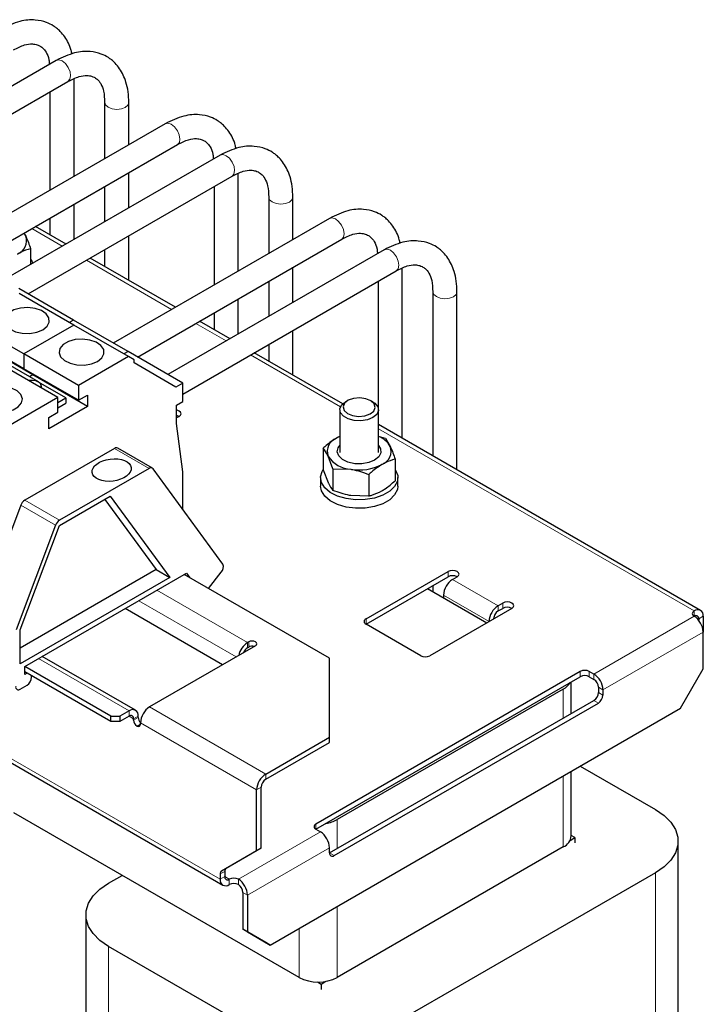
# Model space of a CAD drawing. Header units: millimetres. Extents: x 5 to 418, y 2 to 292.
# Tile 22 of 31: x 264 to 298, y 100 to 149. Entities that reach past the tile are written whole.
import ezdxf

# ---------------------------------------------------------------- set-up
doc = ezdxf.new("R2010")
doc.units = ezdxf.units.MM

msp = doc.modelspace()

# ---------------------------------------------------------------- linework, layer by layer
at = {"color": 7, "linetype": 'Continuous', "lineweight": 25}
for p, q in [((266.0155, 146.8146), (255.2745, 140.614)), ((256.4744, 139.9213), (266.6002, 145.7667)), ((266.9078, 141.0597), (266.9078, 145.9025)), ((265.7079, 145.2516), (265.7079, 140.3671)), ((268.4232, 144.7292), (268.4232, 141.9346)), ((268.4232, 144.7291), (268.4234, 144.7223)), ((269.6231, 142.6272), (269.6231, 144.7161)), ((271.4328, 143.672), (260.7051, 137.479)), ((261.905, 136.7862), (272.044, 142.6394)), ((274.1614, 142.1121), (263.4203, 135.9115)), ((264.6203, 135.2187), (274.7461, 141.0642)), ((269.6231, 139.4922), (269.6231, 141.2418)), ((275.0536, 136.3572), (275.0536, 141.2)), ((268.4232, 140.5491), (268.4232, 138.7996)), ((273.8538, 140.5491), (273.8538, 135.6645)), ((276.5691, 140.0267), (276.5691, 137.232)), ((276.5691, 140.0266), (276.5693, 140.0198)), ((277.7689, 137.9247), (277.7689, 140.0136)), ((265.7079, 138.9816), (265.7079, 138.1523)), ((279.5813, 138.971), (268.8509, 132.7765)), ((266.5049, 137.6922), (264.9896, 138.5669)), ((264.4168, 138.2363), (264.5045, 138.0901)), ((269.6231, 135.8921), (269.6231, 138.1068)), ((270.0509, 132.0837), (280.1925, 137.9384)), ((264.7436, 137.4583), (264.7436, 136.6753)), ((268.4232, 137.4141), (268.4232, 136.5848)), ((282.3098, 137.4111), (271.5662, 131.2089)), ((271.9355, 134.5571), (267.7049, 136.9994)), ((277.7689, 134.7897), (277.7689, 136.5393)), ((272.2996, 130.2469), (282.8945, 136.3632)), ((266.869, 133.9206), (264.1537, 135.4881)), ((276.5691, 135.8466), (276.5691, 134.097)), ((266.8929, 133.6716), (264.1776, 135.2391)), ((275.0536, 133.2222), (275.0536, 134.9718)), ((284.7176, 135.3257), (284.7176, 127.1782)), ((284.7176, 135.3256), (284.7177, 135.3188)), ((285.9174, 126.4856), (285.9174, 135.3126)), ((273.8538, 134.2791), (273.8538, 133.4498)), ((264.4043, 132.235), (261.6891, 133.8025)), ((266.8929, 133.6716), (264.4043, 132.235)), ((266.869, 133.9206), (266.6653, 133.803)), ((269.5843, 132.3531), (266.869, 133.9206)), ((269.6082, 132.1041), (266.8929, 133.6716)), ((274.6508, 132.9896), (273.1355, 133.8644)), ((264.4043, 131.5034), (261.6891, 133.0709)), ((277.7689, 131.1896), (277.7689, 133.4043)), ((264.8552, 131.2018), (262.1399, 132.7694)), ((276.5691, 132.7116), (276.5691, 131.8823)), ((228.811, 132.1107), (274.2921, 105.855)), ((265.133, 130.8456), (262.4277, 132.4073)), ((267.1196, 130.6675), (264.4043, 132.235)), ((264.4043, 132.235), (264.4043, 131.5034)), ((269.6082, 132.1041), (267.1196, 130.6675)), ((269.5843, 132.3531), (269.3806, 132.2355)), ((272.2996, 130.7856), (269.5843, 132.3531)), ((269.8802, 131.947), (269.6082, 132.1041)), ((280.2469, 129.7591), (275.8508, 132.2969)), ((266.098, 130.0777), (263.3827, 131.6452)), ((269.8802, 131.7908), (269.8802, 131.947)), ((271.9602, 130.5896), (269.8802, 131.7908)), ((267.1196, 129.9359), (264.4043, 131.5034)), ((264.8552, 131.2018), (264.6855, 131.1039)), ((264.8552, 131.2431), (264.8552, 131.2018)), ((267.5705, 129.6343), (264.8552, 131.2018)), ((266.4957, 130.0589), (265.143, 130.8398)), ((265.2786, 130.5507), (265.2786, 130.6468)), ((267.1196, 130.6675), (267.1196, 129.9359)), ((272.2996, 130.7856), (271.9602, 130.5896)), ((272.2996, 129.8711), (272.2996, 130.7856)), ((266.098, 130.0777), (263.6094, 128.6411)), ((266.098, 129.3461), (266.098, 130.0777)), ((267.1196, 129.9359), (267.5705, 130.1961)), ((267.5705, 130.1961), (267.5705, 129.6343)), ((267.5705, 129.6343), (265.6471, 128.524)), ((266.098, 129.8293), (266.4957, 130.0589)), ((266.098, 129.568), (266.4957, 129.7976)), ((266.4957, 130.0589), (266.4957, 129.7976)), ((271.9941, 129.6947), (272.2996, 129.8711)), ((271.9941, 128.7802), (271.9941, 129.6947)), ((280.4951, 129.9224), (280.382, 129.8571)), ((281.7399, 129.8571), (281.6267, 129.9224)), ((265.6471, 129.0858), (266.098, 129.3461)), ((272.1231, 129.1381), (271.9941, 129.0636)), ((280.1009, 129.4653), (280.1009, 127.3412)), ((282.0209, 127.3412), (282.0209, 129.4653)), ((265.6471, 128.524), (265.6471, 129.0858)), ((272.3109, 126.3753), (271.9941, 128.7802)), ((298.012, 119.5035), (282.0209, 128.735)), ((282.3673, 128.0385), (282.0023, 128.1427)), ((282.3673, 128.0385), (282.6064, 127.6401)), ((268.91, 127.5465), (264.4524, 124.9732)), ((270.7942, 126.567), (269.07, 127.5623)), ((279.2764, 127.5604), (279.2764, 126.4873)), ((279.7545, 126.5302), (279.5154, 127.162)), ((282.8455, 127.0083), (282.8455, 125.9352)), ((270.6342, 126.5511), (266.1766, 123.9778)), ((274.2908, 121.8028), (270.8288, 126.5356)), ((272.3109, 124.5094), (272.3109, 126.3753)), ((279.2764, 126.4873), (279.5154, 125.8555)), ((279.7545, 126.5302), (279.7545, 125.4571)), ((279.7545, 126.5302), (280.6468, 126.5089)), ((281.5391, 126.2541), (281.5391, 125.1811)), ((279.1409, 126.0946), (279.1409, 125.6765)), ((282.9809, 125.6765), (282.9809, 126.0946)), ((281.5391, 125.1811), (280.6468, 125.2024)), ((264.2544, 124.724), (262.3084, 119.5375)), ((266.1766, 123.7165), (268.6999, 125.1732)), ((268.4242, 125.014), (270.9776, 121.5233)), ((268.6999, 125.1732), (271.6564, 121.1315)), ((265.9786, 123.7287), (264.0326, 118.5422)), ((264.2307, 118.53), (266.1766, 123.7165)), ((270.9776, 121.5233), (264.2307, 117.6284)), ((264.4569, 116.714), (272.4897, 121.3512)), ((270.9776, 121.5233), (271.6564, 121.1315)), ((279.5901, 117.1216), (272.3765, 121.2859)), ((272.4897, 121.3512), (272.6551, 121.1251)), ((273.5746, 120.5943), (274.2117, 121.3991)), ((281.4003, 119.0799), (285.4733, 121.4312)), ((271.6564, 121.1315), (264.2307, 116.8447)), ((281.4004, 118.8187), (285.4733, 121.1699)), ((285.6995, 121.0393), (285.9258, 121.1699)), ((285.9174, 121.1651), (285.9174, 121.172)), ((284.455, 120.5821), (287.3966, 118.884)), ((284.7176, 120.7336), (284.7176, 120.4305)), ((285.247, 120.2555), (285.247, 120.1249)), ((288.1886, 119.8637), (287.9623, 119.7331)), ((274.2725, 116.7949), (269.4348, 119.5877)), ((288.6411, 119.6024), (284.5682, 117.2512)), ((287.9623, 119.4718), (288.1886, 119.6024)), ((297.9183, 119.0798), (297.9183, 119.0099)), ((298.1446, 119.2105), (298.1446, 118.4267)), ((264.2307, 116.8447), (264.2307, 118.53)), ((284.1156, 117.2512), (281.4003, 118.8187)), ((298.1446, 116.5977), (298.1446, 118.4267)), ((275.5738, 117.938), (275.5172, 117.9053)), ((275.9132, 117.742), (270.6523, 114.705)), ((275.5172, 117.644), (275.5738, 117.6767)), ((269.9541, 114.5407), (265.3232, 117.2141)), ((279.5901, 113.2028), (279.5901, 117.1216)), ((264.4569, 116.3221), (264.4569, 116.714)), ((268.729, 114.2478), (264.4569, 116.714)), ((268.729, 113.9865), (264.4569, 116.4527)), ((264.5701, 116.3874), (264.4569, 116.3221)), ((292.0352, 116.4674), (278.9113, 108.8912)), ((292.714, 116.3368), (292.4878, 116.4674)), ((297.0133, 114.6381), (298.1446, 116.5977)), ((264.7963, 116.1783), (264.7963, 116.2567)), ((278.9114, 108.6299), (292.0352, 116.2061)), ((291.5917, 114.3824), (291.5917, 115.9501)), ((292.4878, 116.2061), (292.714, 116.0755)), ((264.2307, 115.5905), (264.5701, 115.7864)), ((291.198, 115.5922), (279.9748, 109.1132)), ((292.9403, 115.6836), (292.9403, 115.4223)), ((293.1666, 115.553), (293.1666, 115.2917)), ((279.5901, 107.4541), (292.714, 115.0304)), ((269.6341, 114.5091), (269.1815, 114.2478)), ((276.6486, 102.8818), (297.0133, 114.6381)), ((279.8164, 107.3235), (292.9403, 114.8997)), ((268.729, 114.2478), (269.1815, 114.2478)), ((268.729, 113.9865), (268.729, 114.2478)), ((269.1815, 113.9865), (268.729, 113.9865)), ((269.1815, 114.2478), (269.1815, 113.9865)), ((269.6341, 114.2478), (269.1815, 113.9865)), ((269.8604, 114.0518), (269.8604, 114.1171)), ((270.0866, 114.1824), (270.0866, 114.2477)), ((270.1998, 113.8558), (270.1998, 113.9212)), ((276.4223, 111.3741), (279.5901, 113.2028)), ((279.5901, 112.9415), (279.5901, 113.2028)), ((276.4223, 111.1128), (279.5901, 112.9415)), ((291.5917, 108.302), (291.5917, 111.5083)), ((292.0346, 111.7639), (295.7687, 109.6082)), ((275.9698, 107.5629), (275.9698, 110.5902)), ((276.196, 107.6936), (276.196, 110.7208)), ((278.0741, 101.2744), (263.919, 109.446)), ((278.9113, 108.6299), (279.1376, 108.4993)), ((291.5346, 108.0783), (291.775, 108.2171)), ((291.775, 108.2171), (291.5917, 108.323)), ((291.775, 108.2171), (291.775, 107.9558)), ((276.196, 107.6936), (274.4521, 106.6865)), ((276.196, 107.6936), (275.9698, 107.5629)), ((279.5901, 107.4542), (279.5901, 107.7154)), ((291.198, 107.7534), (279.9748, 101.2744)), ((296.8935, 84.5468), (296.8935, 108.0407)), ((275.9698, 107.5629), (274.2258, 106.5559)), ((268.6158, 105.9507), (269.2947, 106.3426)), ((274.1596, 106.4094), (274.1596, 106.1481)), ((274.3858, 106.54), (274.3858, 106.2787)), ((295.7687, 106.4732), (281.7397, 98.3745)), ((275.2909, 105.4948), (275.2909, 103.6658)), ((275.5172, 105.3642), (275.5172, 103.5351)), ((267.4911, 104.3832), (267.4911, 77.7313)), ((275.2909, 103.6658), (275.5172, 103.5351)), ((276.4223, 103.0124), (275.2909, 103.6658)), ((275.5172, 103.5351), (276.6486, 102.8818)), ((276.3092, 98.3745), (268.6158, 102.8157)), ((276.6486, 102.8818), (276.4223, 103.0124)), ((278.9877, 101.0474), (279.1715, 100.9413)), ((279.1715, 100.9413), (279.412, 101.0801)), ((279.1715, 100.9413), (279.1715, 100.68))]:
    msp.add_line(p, q, dxfattribs=at)
at = {"color": 7, "linetype": 'Continuous', "lineweight": 18}
for p, q in [((266.3175, 137.584), (264.8022, 138.4587)), ((271.7481, 134.4489), (267.5175, 136.8912)), ((274.4634, 132.8814), (272.948, 133.7562)), ((274.1596, 106.1481), (228.6785, 132.4038)), ((280.1334, 129.6082), (275.6633, 132.1887)), ((297.6921, 119.4718), (282.0209, 128.5186)), ((270.6342, 126.5511), (268.91, 127.5465)), ((265.9786, 123.7287), (264.2544, 124.724)), ((266.1766, 123.9778), (264.4524, 124.9732)), ((285.4733, 121.1699), (285.4733, 121.4312)), ((285.6995, 121.0393), (287.9623, 119.7331)), ((271.0189, 120.5022), (275.5172, 117.9053)), ((274.9514, 117.1868), (270.1137, 119.9796)), ((287.5097, 118.9493), (285.247, 120.2555)), ((288.1886, 119.6024), (288.1886, 119.8637)), ((287.9623, 119.4718), (287.9623, 119.7331)), ((297.6921, 119.2106), (297.6921, 119.4718)), ((281.4003, 119.0799), (281.4003, 118.8187)), ((292.714, 116.3368), (297.6921, 119.2106)), ((297.7002, 119.2058), (297.9183, 119.0798)), ((298.1446, 119.2105), (297.9183, 119.0798)), ((293.1666, 115.553), (298.1446, 118.4267)), ((275.5172, 117.644), (275.5172, 117.9053)), ((275.5738, 117.6767), (275.5738, 117.938)), ((269.6341, 114.5091), (265.1357, 117.1059)), ((264.5701, 116.3874), (264.4569, 116.4527)), ((292.0352, 116.2061), (292.0352, 116.4674)), ((292.4878, 116.4674), (292.4878, 116.2061)), ((292.714, 116.0755), (292.714, 116.3368)), ((291.198, 114.1552), (291.198, 115.5922)), ((293.1666, 115.553), (292.9403, 115.6836)), ((292.9403, 115.4223), (293.1666, 115.2917)), ((292.9403, 114.8997), (292.714, 115.0304)), ((269.6341, 114.2478), (269.6341, 114.5091)), ((276.4223, 111.3741), (270.6523, 114.705)), ((269.634, 114.2477), (269.8604, 114.1171)), ((269.8604, 114.1171), (270.0866, 114.2477)), ((269.8604, 114.0518), (270.0866, 114.1824)), ((270.1998, 113.8558), (270.0301, 113.7578)), ((275.9698, 110.5902), (270.1998, 113.9212)), ((276.4223, 111.1128), (276.4223, 111.3741)), ((291.198, 107.7534), (291.198, 111.281)), ((276.196, 110.7208), (275.9698, 110.5902)), ((279.9748, 109.1132), (279.9748, 107.6762)), ((278.9113, 108.8912), (278.9113, 108.6299)), ((275.0647, 106.148), (279.1376, 108.4993)), ((275.5172, 105.3642), (279.5901, 107.7154)), ((279.5901, 107.4541), (279.8164, 107.3235)), ((274.4521, 106.6865), (274.2258, 106.5559)), ((274.3858, 106.54), (274.1596, 106.4094)), ((274.1596, 106.1481), (274.3858, 106.2787)), ((274.6121, 106.148), (274.3858, 106.2786)), ((274.6121, 106.148), (274.6121, 105.8867)), ((275.0647, 105.8867), (275.0647, 106.148)), ((295.7687, 79.8213), (295.7687, 106.4732)), ((275.5172, 105.3642), (275.2909, 105.4948)), ((279.9748, 104.802), (279.9748, 101.2744)), ((278.0741, 101.2744), (278.0741, 103.7047)), ((268.6158, 76.1638), (268.6158, 102.8157))]:
    msp.add_line(p, q, dxfattribs=at)
at = {"color": 7, "linetype": 'Continuous', "lineweight": 18, "flags": 128}
for points in [[(266.3172, 146.7859), (266.1541, 146.8419), (266.0154, 146.8146)], [(266.6003, 145.7668), (266.6012, 145.7673), (266.6962, 145.8749), (266.7321, 146.0458), (266.7034, 146.2539), (266.6145, 146.4677), (266.4789, 146.6545), (266.3172, 146.7859)], [(268.4234, 144.7223), (268.4689, 144.6002), (268.599, 144.4886), (268.7936, 144.4127), (269.0232, 144.384), (269.2528, 144.4068), (269.4474, 144.4778), (269.5774, 144.586), (269.6231, 144.715), (269.6231, 144.7159)], [(271.7291, 143.6401), (271.5674, 143.6969), (271.4328, 143.672)], [(272.0442, 142.6395), (272.045, 142.64), (272.134, 142.744), (272.1627, 142.9108), (272.1268, 143.1148), (272.0318, 143.325), (271.8922, 143.5095), (271.7291, 143.6401)], [(274.4631, 142.0834), (274.3, 142.1394), (274.1613, 142.1121)], [(274.7462, 141.0643), (274.7471, 141.0648), (274.8421, 141.1724), (274.878, 141.3433), (274.8493, 141.5514), (274.7603, 141.7651), (274.6247, 141.9519), (274.4631, 142.0834)], [(276.5693, 140.0198), (276.6148, 139.8976), (276.7448, 139.7861), (276.9395, 139.7102), (277.1691, 139.6815), (277.3987, 139.7043), (277.5933, 139.7752), (277.7233, 139.8835), (277.7689, 140.0125), (277.7689, 140.0135)], [(279.8776, 138.9391), (279.7159, 138.9959), (279.5813, 138.9709)], [(280.1927, 137.9385), (280.1935, 137.939), (280.2825, 138.043), (280.3112, 138.2098), (280.2753, 138.4138), (280.1803, 138.624), (280.0406, 138.8085), (279.8776, 138.9391)], [(282.6116, 137.3824), (282.4485, 137.4384), (282.3098, 137.4111)], [(282.8947, 136.3633), (282.8956, 136.3638), (282.9906, 136.4714), (283.0265, 136.6422), (282.9977, 136.8504), (282.9088, 137.0641), (282.7732, 137.251), (282.6116, 137.3824)], [(284.7177, 135.3188), (284.7633, 135.1966), (284.8933, 135.0851), (285.088, 135.0092), (285.3176, 134.9805), (285.5471, 135.0033), (285.7418, 135.0742), (285.8718, 135.1825), (285.9174, 135.3115), (285.9174, 135.3124)]]:
    msp.add_lwpolyline(points, dxfattribs=at)
at = {"color": 7, "linetype": 'Continuous', "lineweight": 25, "flags": 128}
for points in [[(264.5045, 138.0901), (264.4372, 138.2045), (264.4188, 138.2292)], [(264.7436, 136.9535), (264.7655, 136.9201), (264.8545, 136.7212)], [(265.3547, 133.4367), (265.5689, 133.61), (265.6741, 133.814), (265.6589, 134.0266), (265.5249, 134.2249), (265.2866, 134.3873), (264.9699, 134.4963), (264.609, 134.5399), (264.2432, 134.5136), (263.9119, 134.4201), (263.6512, 134.2696), (263.4893, 134.0784), (263.4437, 133.8672), (263.5194, 133.6589), (263.7081, 133.4761), (263.9894, 133.3385), (264.3329, 133.2611), (264.7013, 133.2523), (265.0546, 133.3131), (265.3547, 133.4367)], [(268.07, 131.8692), (268.2842, 132.0425), (268.3894, 132.2465), (268.3742, 132.4591), (268.2402, 132.6574), (268.0019, 132.8198), (267.6852, 132.9288), (267.3243, 132.9724), (266.9584, 132.9461), (266.6272, 132.8526), (266.3665, 132.7021), (266.2046, 132.5109), (266.159, 132.2997), (266.2346, 132.0914), (266.4234, 131.9086), (266.7047, 131.771), (267.0482, 131.6936), (267.4166, 131.6848), (267.7699, 131.7456), (268.07, 131.8692)], [(262.4323, 130.4434), (262.2181, 130.2702), (262.1129, 130.0662), (262.1281, 129.8536), (262.2621, 129.6553), (262.5004, 129.4929), (262.8171, 129.3839), (263.178, 129.3402), (263.5438, 129.3666), (263.8751, 129.46), (264.1358, 129.6105), (264.2977, 129.8018), (264.3433, 130.013), (264.2677, 130.2213), (264.0789, 130.4041), (263.7976, 130.5417), (263.4541, 130.619), (263.0857, 130.6278), (262.7324, 130.5671), (262.4323, 130.4434)], [(265.2564, 130.5635), (265.2616, 130.5736), (265.2769, 130.6699), (265.234, 130.7634), (265.138, 130.8427), (265.0007, 130.8981), (264.8387, 130.9229), (264.6719, 130.914), (264.6543, 130.9111)], [(281.7399, 129.8571), (281.8443, 129.7856), (281.9869, 129.6116), (282.0177, 129.4199), (281.9331, 129.2337), (281.7434, 129.0755), (281.4713, 128.9643), (281.1497, 128.9134), (280.8174, 128.9292), (280.5145, 129.0096), (280.2775, 129.1449), (280.135, 129.3189), (280.1041, 129.5106), (280.1887, 129.6968), (280.1887, 129.6968)], [(280.1887, 129.6968), (280.3785, 129.855), (280.382, 129.8571)], [(280.3341, 129.7888), (280.2615, 129.6136), (280.3107, 129.4356), (280.474, 129.2821), (280.7267, 129.1763), (281.0303, 129.1344), (281.3386, 129.1628), (281.6046, 129.2571), (281.7878, 129.403), (281.8603, 129.5782), (281.8112, 129.7562), (281.6478, 129.9097), (281.3951, 130.0155), (281.0915, 130.0574), (280.7833, 130.029), (280.5173, 129.9347), (280.3341, 129.7888)], [(272.1231, 129.1381), (272.1925, 129.198), (272.2168, 129.2687), (272.1925, 129.3394), (272.1231, 129.3993), (272.0193, 129.4394), (271.9941, 129.4447)], [(271.9941, 129.1834), (272.0193, 129.1781), (272.1231, 129.1381)], [(280.1009, 128.14), (280.0869, 128.1338), (279.9296, 128.0542)], [(281.8294, 126.9574), (281.5383, 126.8374), (281.1954, 126.7784), (280.8379, 126.787), (280.5046, 126.862), (280.2316, 126.9955), (280.0484, 127.173), (279.975, 127.3751), (280.0193, 127.5801), (280.1009, 127.6952)], [(282.0209, 127.6952), (282.1246, 127.5298), (282.1394, 127.3234), (282.0373, 127.1255), (281.8294, 126.9574)], [(282.8455, 126.5035), (282.8674, 126.47), (282.9724, 126.1989), (282.9573, 125.9212), (282.823, 125.6544), (282.578, 125.4152), (282.2377, 125.2188), (281.8234, 125.0773), (281.3613, 124.9998), (280.8802, 124.9911), (280.4105, 125.0517), (279.9817, 125.1778), (279.6207, 125.3616), (279.3502, 125.5914), (279.1872, 125.8528), (279.1419, 126.1294), (279.2172, 126.4038), (279.2764, 126.5035)], [(282.9809, 125.6765), (282.9573, 125.5031), (282.823, 125.2363), (282.578, 124.9972), (282.2377, 124.8007), (281.8234, 124.6593), (281.3613, 124.5818), (280.8802, 124.573), (280.4105, 124.6336), (279.9817, 124.7598), (279.6207, 124.9435), (279.3502, 125.1733), (279.1872, 125.4347), (279.1409, 125.6765)], [(285.9258, 121.1699), (285.9952, 121.2299), (286.0195, 121.3006), (285.9952, 121.3713), (285.9258, 121.4312), (285.822, 121.4712), (285.6995, 121.4853), (285.5771, 121.4712), (285.4733, 121.4312)], [(288.6411, 119.6024), (288.7105, 119.6624), (288.7348, 119.7331), (288.7105, 119.8037), (288.6411, 119.8637), (288.5373, 119.9037), (288.4148, 119.9178), (288.2924, 119.9037), (288.1886, 119.8637)], [(275.9132, 117.742), (275.9652, 117.787), (275.9835, 117.84), (275.9652, 117.893), (275.9132, 117.938), (275.8353, 117.968), (275.7435, 117.9786), (275.6516, 117.968), (275.5738, 117.938)], [(295.7687, 109.6082), (296.199, 109.3122), (296.5337, 108.9776), (296.7626, 108.6145), (296.8788, 108.2339), (296.8788, 107.8475), (296.7626, 107.467), (296.5337, 107.1039), (296.199, 106.7692), (295.7687, 106.4732)], [(268.6158, 102.8157), (268.1856, 103.1117), (267.8509, 103.4464), (267.622, 103.8095), (267.5057, 104.19), (267.5057, 104.5764), (267.622, 104.957), (267.8509, 105.3201), (268.1856, 105.6547), (268.6158, 105.9507)]]:
    msp.add_lwpolyline(points, dxfattribs=at)
at = {"color": 7, "linetype": 'Continuous', "lineweight": 25}
for centre, radius, start, end in [((263.8412, 137.8558), 0.7034, 290.74208, 19.461), ((281.6151, 127.0718), 1.1426, 29.82384, 69.19664), ((280.1787, 127.3963), 0.7034, 110.74208, 199.461), ((281.9432, 127.4057), 0.7034, 290.74208, 19.461), ((269.0039, 127.4145), 0.162, 65.90358, 125.40688), ((280.7343, 127.9668), 1.4606, 213.43888, 266.5665), ((281.0636, 128.9293), 2.4561, 260.2289, 297.35717), ((270.7233, 126.4415), 0.1413, 41.75632, 129.10058), ((264.7183, 124.5586), 0.4925, 122.67403, 160.37345), ((266.4425, 123.5632), 0.4925, 122.67403, 160.37345), ((273.9433, 121.6612), 0.3752, 315.68286, 22.17073), ((286.2295, 120.2108), 0.9836, 122.60548, 177.39452), ((285.6995, 120.7332), 0.4919, 62.6154, 117.38998), ((288.4923, 118.9045), 0.9836, 122.60548, 177.39452), ((288.2273, 119.0575), 0.4918, 122.60548, 177.39452), ((288.4148, 119.1657), 0.4919, 62.6154, 117.38998), ((297.7417, 119.3412), 0.1397, 110.78342, 249.21658), ((297.8687, 119.2552), 0.2795, 350.78596, 129.20329), ((281.4499, 118.9493), 0.1397, 110.78342, 249.21658), ((297.7804, 119.1022), 0.1397, 350.78596, 129.20329), ((297.1621, 118.382), 0.9836, 2.60548, 57.39452), ((276.065, 117.0618), 1.0058, 123.00124, 168.6057), ((275.7828, 117.2299), 0.492, 122.67145, 159.72966), ((275.7451, 117.3394), 0.3783, 74.3946, 116.92619), ((284.3419, 117.6879), 0.4918, 242.60967, 297.39033), ((292.2615, 116.0307), 0.4918, 62.60967, 117.39033), ((264.3051, 116.2007), 0.4918, 302.60548, 357.39452), ((290.8177, 116.323), 0.8238, 297.49617, 330.48615), ((292.2615, 115.7694), 0.4918, 62.60967, 117.39033), ((292.1841, 115.5083), 0.9836, 2.60548, 57.39452), ((292.449, 115.6612), 0.4918, 2.60548, 57.39452), ((264.1423, 115.6988), 0.1397, 170.78596, 309.20329), ((292.449, 115.4446), 0.4918, 302.60548, 357.39452), ((292.6753, 115.314), 0.4918, 302.60548, 357.39452), ((269.8107, 114.2925), 0.2795, 350.78596, 129.20329), ((271.1823, 113.8765), 0.9836, 122.60548, 177.39452), ((269.7224, 114.1395), 0.1397, 350.78596, 129.20329), ((270.2288, 114.0685), 0.3688, 182.60548, 237.39452), ((270.4643, 114.2027), 0.3783, 183.06935, 225.63705), ((270.0963, 113.8391), 0.1048, 230.79671, 9.21404), ((276.9523, 110.5455), 0.9836, 122.60548, 177.39452), ((276.6873, 110.6985), 0.4918, 122.60548, 177.39452), ((279.1296, 110.6492), 1.7532, 279.26793, 298.8223), ((278.9609, 108.7605), 0.1397, 110.78342, 249.21658), ((278.6076, 107.6707), 0.9836, 2.60548, 57.39452), ((290.919, 108.3691), 0.676, 294.37466, 354.3052), ((279.7281, 107.4318), 0.1397, 170.78596, 309.20329), ((274.546, 106.5558), 0.161, 125.69804, 185.62038), ((274.4354, 106.1033), 0.2795, 170.78596, 309.20329), ((274.3198, 106.4251), 0.161, 125.69804, 185.62038), ((274.5238, 106.2563), 0.1397, 170.78596, 309.20329), ((274.8384, 105.7113), 0.4918, 62.60967, 117.39033), ((274.5347, 105.3195), 0.9836, 2.60548, 57.39452), ((274.8384, 105.45), 0.4918, 62.60967, 117.39033), ((274.7997, 105.4725), 0.4918, 2.60548, 57.39452), ((279.0245, 103.1086), 2.0658, 242.60967, 297.39033)]:
    msp.add_arc(centre, radius, start, end, dxfattribs=at)
msp.add_ellipse((268.7692, 126.4698), major_axis=(0.9693, 0.1238), ratio=0.5645181, dxfattribs=at)
for points, knots in [([(266.8018, 147.131), (266.7888, 147.1922), (266.7196, 147.5192), (266.5181, 147.8984), (266.2474, 148.2335), (266.056, 148.4056), (265.8254, 148.5696), (265.4935, 148.7344), (264.9421, 148.8506), (264.1795, 148.7991), (263.5963, 148.5216), (263.2866, 148.3743)], [0, 0, 0, 0, 0.0386077, 0.2063389, 0.2905009, 0.3500727, 0.3945034, 0.4925196, 0.6309098, 0.8040372, 1, 1, 1, 1]), ([(263.8978, 147.3417), (264.0851, 147.4352), (264.4199, 147.6023), (264.8039, 147.6467), (265.047, 147.6046), (265.1958, 147.5439), (265.363, 147.4326), (265.5349, 147.2118), (265.6558, 146.9373), (265.6712, 146.6963), (265.6761, 146.6187)], [0, 0, 0, 0, 0.20248302, 0.36184757, 0.47132838, 0.53746089, 0.62813187, 0.75716571, 0.92177815, 1, 1, 1, 1]), ([(269.6231, 144.7157), (269.6157, 144.9007), (269.6013, 145.2589), (269.4653, 145.845), (269.2439, 146.3202), (268.9711, 146.6566), (268.7794, 146.8317), (268.5474, 146.9983), (268.2147, 147.1649), (267.6642, 147.2827), (266.9048, 147.2338), (266.3241, 146.9601), (266.0158, 146.8148)], [0, 0, 0, 0, 0.0907916, 0.1758122, 0.3197076, 0.3921393, 0.4436172, 0.4822769, 0.5667359, 0.6851645, 0.8328668, 1, 1, 1, 1]), ([(266.6006, 145.767), (266.7882, 145.8618), (267.124, 146.0315), (267.5104, 146.0792), (267.756, 146.0389), (267.9068, 145.9789), (268.075, 145.8676), (268.2495, 145.6508), (268.3955, 145.2819), (268.4135, 144.9231), (268.4232, 144.7288)], [0, 0, 0, 0, 0.1808892, 0.3238676, 0.4225845, 0.4828836, 0.5647547, 0.680162, 0.8267964, 1, 1, 1, 1]), ([(274.9477, 142.4285), (274.9347, 142.4896), (274.8655, 142.8167), (274.664, 143.1959), (274.3933, 143.531), (274.2019, 143.7031), (273.9713, 143.8671), (273.6393, 144.0319), (273.088, 144.1481), (272.3254, 144.0966), (271.7422, 143.8191), (271.4325, 143.6718)], [0, 0, 0, 0, 0.0386009, 0.2063335, 0.2904967, 0.3500699, 0.3945022, 0.49252, 0.6309107, 0.8040377, 1, 1, 1, 1]), ([(272.0437, 142.6392), (272.231, 142.7327), (272.5657, 142.8998), (272.9498, 142.9442), (273.1928, 142.9021), (273.3416, 142.8414), (273.5089, 142.7301), (273.6808, 142.5093), (273.8017, 142.2348), (273.817, 141.9938), (273.822, 141.9162)], [0, 0, 0, 0, 0.2024804, 0.3618441, 0.4713254, 0.5374597, 0.6281313, 0.7571637, 0.9217731, 1, 1, 1, 1]), ([(277.7689, 140.0133), (277.7615, 140.1983), (277.7472, 140.5565), (277.6112, 141.1425), (277.3897, 141.6177), (277.1169, 141.9541), (276.9253, 142.1292), (276.6933, 142.2958), (276.3606, 142.4624), (275.8101, 142.5802), (275.0506, 142.5313), (274.4699, 142.2576), (274.1617, 142.1123)], [0, 0, 0, 0, 0.090792, 0.1758129, 0.319708, 0.3921391, 0.4436162, 0.4822748, 0.5667329, 0.6851619, 0.8328654, 1, 1, 1, 1]), ([(274.7465, 141.0645), (274.9341, 141.1593), (275.2699, 141.329), (275.6563, 141.3767), (275.9019, 141.3364), (276.0526, 141.2764), (276.2208, 141.1651), (276.3954, 140.9483), (276.5414, 140.5793), (276.5594, 140.2206), (276.5691, 140.0263)], [0, 0, 0, 0, 0.1808901, 0.3238681, 0.4225839, 0.482881, 0.564751, 0.6801586, 0.8267944, 1, 1, 1, 1]), ([(266.9078, 137.9247), (266.9078, 138.5078), (266.9078, 139.0908), (266.9078, 139.6743), (266.9078, 139.6743)], [0, 0, 0, 0, 0.9999391, 1, 1, 1, 1]), ([(283.0961, 137.7275), (283.0832, 137.7886), (283.014, 138.1157), (282.8125, 138.4949), (282.5417, 138.83), (282.3504, 139.0021), (282.1198, 139.1661), (281.7878, 139.3309), (281.2364, 139.4471), (280.4738, 139.3956), (279.8906, 139.1181), (279.581, 138.9708)], [0, 0, 0, 0, 0.0386043, 0.2063362, 0.2904988, 0.3500713, 0.3945028, 0.4925198, 0.6309102, 0.8040375, 1, 1, 1, 1]), ([(264.5045, 138.0901), (264.5101, 138.0778), (264.5909, 137.9022), (264.67, 137.6722), (264.7436, 137.4583)], [0, 0, 0, 0, 0.0702006, 1, 1, 1, 1]), ([(280.1921, 137.9382), (280.3795, 138.0317), (280.7142, 138.1988), (281.0982, 138.2432), (281.3413, 138.2011), (281.4901, 138.1404), (281.6574, 138.029), (281.8293, 137.8083), (281.9502, 137.5338), (281.9655, 137.2928), (281.9704, 137.2152)], [0, 0, 0, 0, 0.2024817, 0.3618458, 0.4713269, 0.5374603, 0.6281316, 0.7571647, 0.9217756, 1, 1, 1, 1]), ([(264.7436, 137.4583), (264.5808, 137.4115), (264.3654, 137.3494), (264.1444, 137.2277), (264.0904, 137.1979)], [0, 0, 0, 0, 0.75563417, 1, 1, 1, 1]), ([(285.9174, 135.3122), (285.91, 135.4972), (285.8956, 135.8554), (285.7597, 136.4415), (285.5382, 136.9167), (285.2654, 137.2531), (285.0737, 137.4282), (284.8418, 137.5948), (284.5091, 137.7614), (283.9585, 137.8792), (283.1991, 137.8303), (282.6184, 137.5566), (282.3102, 137.4113)], [0, 0, 0, 0, 0.0907918, 0.1758126, 0.3197078, 0.3921392, 0.4436167, 0.4822759, 0.5667344, 0.6851632, 0.8328661, 1, 1, 1, 1]), ([(282.895, 136.3635), (283.0825, 136.4583), (283.4184, 136.628), (283.8048, 136.6757), (284.0504, 136.6354), (284.2011, 136.5754), (284.3693, 136.4641), (284.5438, 136.2473), (284.6899, 135.8783), (284.7078, 135.5196), (284.7176, 135.3253)], [0, 0, 0, 0, 0.1808896, 0.3238679, 0.4225842, 0.4828823, 0.5647528, 0.6801603, 0.8267954, 1, 1, 1, 1]), ([(283.2021, 128.0531), (283.2021, 128.798), (283.2021, 131.6124), (283.2021, 134.4284), (283.2021, 136.499)], [0, 0, 0, 0, 0.2646979, 1, 1, 1, 1]), ([(282.0023, 135.8481), (282.0023, 134.1235), (282.0023, 132.005), (282.0023, 129.8853), (282.0023, 129.4912)], [0, 0, 0, 0, 0.8140825, 1, 1, 1, 1]), ([(280.1009, 128.1433), (280.0977, 128.1422), (280.0415, 128.1225), (279.9839, 128.0873), (279.9296, 128.0542)], [0, 0, 0, 0, 0.0572883, 1, 1, 1, 1]), ([(279.9296, 128.0542), (279.7586, 127.9413), (279.5374, 127.7954), (279.3246, 127.6039), (279.2764, 127.5604)], [0, 0, 0, 0, 0.7730974, 1, 1, 1, 1]), ([(282.6064, 127.6401), (282.6121, 127.6278), (282.6928, 127.4522), (282.7719, 127.2222), (282.8455, 127.0083)], [0, 0, 0, 0, 0.0702006, 1, 1, 1, 1]), ([(279.5154, 127.162), (279.5098, 127.1741), (279.429, 127.3464), (279.3499, 127.4573), (279.2764, 127.5604)], [0, 0, 0, 0, 0.0702006, 1, 1, 1, 1]), ([(282.1923, 126.7479), (282.0213, 126.6351), (281.8001, 126.4891), (281.5874, 126.2976), (281.5391, 126.2541)], [0, 0, 0, 0, 0.7730974, 1, 1, 1, 1]), ([(282.8455, 127.0083), (282.6827, 126.9614), (282.4674, 126.8994), (282.2463, 126.7777), (282.1923, 126.7479)], [0, 0, 0, 0, 0.75563417, 1, 1, 1, 1]), ([(280.6468, 126.5089), (280.668, 126.5055), (280.9693, 126.4572), (281.2646, 126.352), (281.5391, 126.2541)], [0, 0, 0, 0, 0.0702006, 1, 1, 1, 1]), ([(279.5154, 125.8555), (279.5211, 125.8434), (279.6018, 125.6711), (279.681, 125.5602), (279.7545, 125.4571)], [0, 0, 0, 0, 0.0702006, 1, 1, 1, 1]), ([(282.1923, 125.4414), (282.2463, 125.4741), (282.4674, 125.6075), (282.6827, 125.7942), (282.8455, 125.9352)], [0, 0, 0, 0, 0.2443658, 1, 1, 1, 1]), ([(280.6468, 125.2024), (280.6257, 125.2058), (280.3243, 125.254), (280.0291, 125.3593), (279.7545, 125.4571)], [0, 0, 0, 0, 0.0702006, 1, 1, 1, 1]), ([(281.5391, 125.1811), (281.5874, 125.1933), (281.8001, 125.2475), (282.0213, 125.3569), (282.1923, 125.4414)], [0, 0, 0, 0, 0.2269026, 1, 1, 1, 1])]:
    msp.add_open_spline(points, degree=3, knots=knots, dxfattribs=at)

doc.saveas('drawing.dxf')
